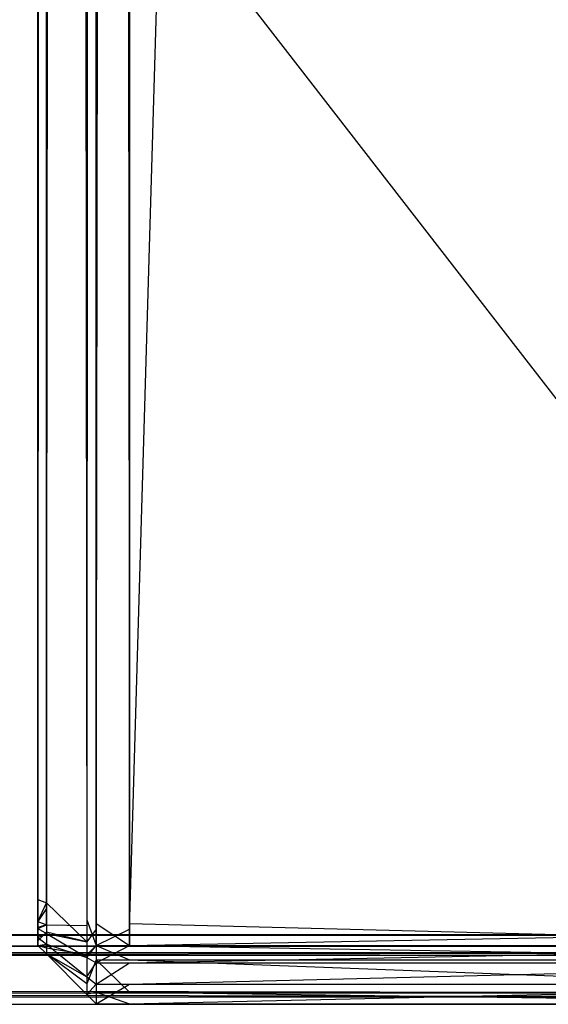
# Model space of a CAD drawing. Extents: x 0 to 0.418, y -0.27 to 0.
# Tile 47 of 83: x 0.40894 to 0.41347, y -0.26994 to -0.2615. Entities that reach past the tile are written whole.
import ezdxf

# ---------------------------------------------------------------- set-up
doc = ezdxf.new("R2010")
doc.units = 0
for name, color, linetype in [('L13_SW_MIT_EMOTION_0___REPLACEM', 7, 'CONTINUOUS'), ('L4_KORPUS_1___REPLACEMTFOREMPTY', 7, 'CONTINUOUS'), ('L5_KORPUS_0___REPLACEMTFOREMPTY', 7, 'CONTINUOUS')]:
    doc.layers.add(name, color=color, linetype=linetype)

msp = doc.modelspace()

# ---------------------------------------------------------------- linework, layer by layer
at = {"layer": 'L13_SW_MIT_EMOTION_0___REPLACEM', "color": 8}
for points, invisible_edges in [([(0.417254, -0.017593, 0.007689), (0.409883, -0.269295, 0.007689), (0.409883, -0.021194, 0.007689), (0.417254, -0.017593, 0.007689)], 13), ([(0.409883, -0.269295, 0.007689), (0.417254, -0.017593, 0.007689), (0.417254, -0.269295, 0.007689), (0.409883, -0.269295, 0.007689)], 14), ([(0.409883, -0.021248, 0.348314), (0.417254, -0.269247, 0.348314), (0.417254, -0.017648, 0.348314), (0.409883, -0.021248, 0.348314)], 14), ([(0.409518, -0.021227, 0.007769), (0.40917, -0.269118, 0.008117), (0.40917, -0.021371, 0.008117), (0.409518, -0.021227, 0.007769)], 13), ([(0.40917, -0.269118, 0.008117), (0.409518, -0.021227, 0.007769), (0.409518, -0.269262, 0.007769), (0.40917, -0.269118, 0.008117)], 14), ([(0.409518, -0.269262, 0.007769), (0.409598, -0.021194, 0.007689), (0.409598, -0.269295, 0.007689), (0.409518, -0.269262, 0.007769)], 13), ([(0.409598, -0.021194, 0.007689), (0.409518, -0.269262, 0.007769), (0.409518, -0.021227, 0.007769), (0.409598, -0.021194, 0.007689)], 14), ([(0.409518, -0.021281, 0.348234), (0.409598, -0.269247, 0.348314), (0.409598, -0.021248, 0.348314), (0.409518, -0.021281, 0.348234)], 14), ([(0.409883, -0.021194, 0.007689), (0.409598, -0.269295, 0.007689), (0.409598, -0.021194, 0.007689), (0.409883, -0.021194, 0.007689)], 13), ([(0.409598, -0.269295, 0.007689), (0.409883, -0.021194, 0.007689), (0.409883, -0.269295, 0.007689), (0.409598, -0.269295, 0.007689)], 14), ([(0.409883, -0.269247, 0.348314), (0.409598, -0.021248, 0.348314), (0.409598, -0.269247, 0.348314), (0.409883, -0.269247, 0.348314)], 13), ([(0.409598, -0.021248, 0.348314), (0.409883, -0.269247, 0.348314), (0.409883, -0.021248, 0.348314), (0.409598, -0.021248, 0.348314)], 14), ([(0.417254, -0.269247, 0.348314), (0.409883, -0.021248, 0.348314), (0.409883, -0.269247, 0.348314), (0.417254, -0.269247, 0.348314)], 13), ([(0.40917, -0.021426, 0.347886), (0.409518, -0.269214, 0.348234), (0.409518, -0.021281, 0.348234), (0.40917, -0.021426, 0.347886)], 14), ([(0.409598, -0.269247, 0.348314), (0.409518, -0.021281, 0.348234), (0.409518, -0.269214, 0.348234), (0.409598, -0.269247, 0.348314)], 13), ([(0.409098, -0.269088, 0.008189), (0.40917, -0.021371, 0.008117), (0.40917, -0.269118, 0.008117), (0.409098, -0.269088, 0.008189)], 13), ([(0.40917, -0.021371, 0.008117), (0.409098, -0.269088, 0.008189), (0.409098, -0.021401, 0.008189), (0.40917, -0.021371, 0.008117)], 14), ([(0.409098, -0.021401, 0.008407), (0.409098, -0.269088, 0.008189), (0.409098, -0.269088, 0.008407), (0.409098, -0.021401, 0.008407)], 13), ([(0.409098, -0.269088, 0.008189), (0.409098, -0.021401, 0.008407), (0.409098, -0.021401, 0.008189), (0.409098, -0.269088, 0.008189)], 14), ([(0.409098, -0.269088, 0.008407), (0.409098, -0.26904, 0.347596), (0.409098, -0.021401, 0.008407), (0.409098, -0.269088, 0.008407)], 13), ([(0.409098, -0.021401, 0.008407), (0.409098, -0.26904, 0.347596), (0.409098, -0.021455, 0.347596), (0.409098, -0.021401, 0.008407)], 10), ([(0.40917, -0.021426, 0.347886), (0.409098, -0.26904, 0.347814), (0.40917, -0.26907, 0.347886), (0.40917, -0.021426, 0.347886)], 13), ([(0.409098, -0.26904, 0.347814), (0.40917, -0.021426, 0.347886), (0.409098, -0.021455, 0.347814), (0.409098, -0.26904, 0.347814)], 14), ([(0.409518, -0.269214, 0.348234), (0.40917, -0.021426, 0.347886), (0.40917, -0.26907, 0.347886), (0.409518, -0.269214, 0.348234)], 13), ([(0.409098, -0.021455, 0.347814), (0.409098, -0.26904, 0.347596), (0.409098, -0.26904, 0.347814), (0.409098, -0.021455, 0.347814)], 13), ([(0.409098, -0.26904, 0.347596), (0.409098, -0.021455, 0.347814), (0.409098, -0.021455, 0.347596), (0.409098, -0.26904, 0.347596)], 14), ([(0.409098, -0.269228, 0.347814), (0.40917, -0.26907, 0.347886), (0.409098, -0.26904, 0.347814), (0.409098, -0.269228, 0.347814)], 14), ([(0.409098, -0.26904, 0.347814), (0.409098, -0.269137, 0.347596), (0.409098, -0.269228, 0.347814), (0.409098, -0.26904, 0.347814)], 13), ([(0.409098, -0.269137, 0.347596), (0.409098, -0.26904, 0.347814), (0.409098, -0.26904, 0.347596), (0.409098, -0.269137, 0.347596)], 14), ([(0.409098, -0.269137, 0.008407), (0.409098, -0.269137, 0.347596), (0.409098, -0.26904, 0.347596), (0.409098, -0.269137, 0.008407)], 13), ([(0.409098, -0.269137, 0.008407), (0.409098, -0.26904, 0.347596), (0.409098, -0.269088, 0.008407), (0.409098, -0.269137, 0.008407)], 10), ([(0.40917, -0.26907, 0.347886), (0.409098, -0.269228, 0.347814), (0.40917, -0.269257, 0.347886), (0.40917, -0.26907, 0.347886)], 13), ([(0.40917, -0.269118, 0.008117), (0.409098, -0.269228, 0.008189), (0.409098, -0.269088, 0.008189), (0.40917, -0.269118, 0.008117)], 14), ([(0.409098, -0.269137, 0.008407), (0.409098, -0.269088, 0.008189), (0.409098, -0.269228, 0.008189), (0.409098, -0.269137, 0.008407)], 13), ([(0.409098, -0.269088, 0.008189), (0.409098, -0.269137, 0.008407), (0.409098, -0.269088, 0.008407), (0.409098, -0.269088, 0.008189)], 14), ([(0.409518, -0.269402, 0.348234), (0.40917, -0.26907, 0.347886), (0.40917, -0.269257, 0.347886), (0.409518, -0.269402, 0.348234)], 13), ([(0.40917, -0.26907, 0.347886), (0.409518, -0.269402, 0.348234), (0.409518, -0.269214, 0.348234), (0.40917, -0.26907, 0.347886)], 14), ([(0.409098, -0.269228, 0.008189), (0.40917, -0.269118, 0.008117), (0.40917, -0.269257, 0.008117), (0.409098, -0.269228, 0.008189)], 13), ([(0.409098, -0.269228, 0.008189), (0.409098, -0.269157, 0.008427), (0.409098, -0.269137, 0.008407), (0.409098, -0.269228, 0.008189)], 14), ([(0.409098, -0.269161, 0.347572), (0.409098, -0.269228, 0.347814), (0.409098, -0.269137, 0.347596), (0.409098, -0.269161, 0.347572)], 14), ([(0.409098, -0.269157, 0.008427), (0.409098, -0.269161, 0.347572), (0.409098, -0.269137, 0.347596), (0.409098, -0.269157, 0.008427)], 13), ([(0.409098, -0.269157, 0.008427), (0.409098, -0.269137, 0.347596), (0.409098, -0.269137, 0.008407), (0.409098, -0.269157, 0.008427)], 10), ([(0.409098, -0.269157, 0.008427), (0.409098, -0.269228, 0.008189), (0.409098, -0.269279, 0.00824), (0.409098, -0.269157, 0.008427)], 13), ([(0.409098, -0.269279, 0.00824), (0.409098, -0.2692, 0.008471), (0.409098, -0.269157, 0.008427), (0.409098, -0.269279, 0.00824)], 14), ([(0.409098, -0.2692, 0.008471), (0.409098, -0.26919, 0.347543), (0.409098, -0.269157, 0.008427), (0.409098, -0.2692, 0.008471)], 13), ([(0.409098, -0.269157, 0.008427), (0.409098, -0.26919, 0.347543), (0.409098, -0.269161, 0.347572), (0.409098, -0.269157, 0.008427)], 10), ([(0.409098, -0.26919, 0.347543), (0.409098, -0.269289, 0.347753), (0.409098, -0.269161, 0.347572), (0.409098, -0.26919, 0.347543)], 14), ([(0.409098, -0.269228, 0.347814), (0.409098, -0.269161, 0.347572), (0.409098, -0.269289, 0.347753), (0.409098, -0.269228, 0.347814)], 13), ([(0.409518, -0.269262, 0.007769), (0.40917, -0.269257, 0.008117), (0.40917, -0.269118, 0.008117), (0.409518, -0.269262, 0.007769)], 13), ([(0.409098, -0.269216, 0.347517), (0.409098, -0.269365, 0.347677), (0.409098, -0.26919, 0.347543), (0.409098, -0.269216, 0.347517)], 14), ([(0.409098, -0.269289, 0.347753), (0.409098, -0.26919, 0.347543), (0.409098, -0.269365, 0.347677), (0.409098, -0.269289, 0.347753)], 13), ([(0.409098, -0.26919, 0.347543), (0.409098, -0.269216, 0.347373), (0.409098, -0.269216, 0.347517), (0.409098, -0.26919, 0.347543)], 13), ([(0.409098, -0.269216, 0.347373), (0.409098, -0.26919, 0.347543), (0.409098, -0.269216, 0.008615), (0.409098, -0.269216, 0.347373)], 10), ([(0.409098, -0.269216, 0.008615), (0.409098, -0.26919, 0.347543), (0.409098, -0.269216, 0.008486), (0.409098, -0.269216, 0.008615)], 13), ([(0.409098, -0.269216, 0.008486), (0.409098, -0.26919, 0.347543), (0.409098, -0.2692, 0.008471), (0.409098, -0.269216, 0.008486)], 10), ([(0.409098, -0.2692, 0.008471), (0.409098, -0.269279, 0.00824), (0.409098, -0.269393, 0.008354), (0.409098, -0.2692, 0.008471)], 13), ([(0.409098, -0.269393, 0.008354), (0.409098, -0.269216, 0.008486), (0.409098, -0.2692, 0.008471), (0.409098, -0.269393, 0.008354)], 14), ([(0.409098, -0.269365, 0.347677), (0.409098, -0.269216, 0.347517), (0.409098, -0.269435, 0.347607), (0.409098, -0.269365, 0.347677)], 13), ([(0.409098, -0.269216, 0.008615), (0.409098, -0.269435, 0.008396), (0.409098, -0.269435, 0.008615), (0.409098, -0.269216, 0.008615)], 13), ([(0.409098, -0.269435, 0.008396), (0.409098, -0.269216, 0.008615), (0.409098, -0.269216, 0.008486), (0.409098, -0.269435, 0.008396)], 14), ([(0.409098, -0.269216, 0.347517), (0.409098, -0.269435, 0.347373), (0.409098, -0.269435, 0.347607), (0.409098, -0.269216, 0.347517)], 13), ([(0.409098, -0.269435, 0.347373), (0.409098, -0.269216, 0.347517), (0.409098, -0.269216, 0.347373), (0.409098, -0.269435, 0.347373)], 14), ([(0.409098, -0.269216, 0.008486), (0.409098, -0.269393, 0.008354), (0.409098, -0.269435, 0.008396), (0.409098, -0.269216, 0.008486)], 13), ([(0.409098, -0.269216, 0.347373), (0.409098, -0.269435, 0.008615), (0.409098, -0.269435, 0.347373), (0.409098, -0.269216, 0.347373)], 13), ([(0.409098, -0.269435, 0.008615), (0.409098, -0.269216, 0.347373), (0.409098, -0.269216, 0.008615), (0.409098, -0.269435, 0.008615)], 14), ([(0.40917, -0.269257, 0.008117), (0.409098, -0.269279, 0.00824), (0.409098, -0.269228, 0.008189), (0.40917, -0.269257, 0.008117)], 14), ([(0.409098, -0.269289, 0.347753), (0.40917, -0.269257, 0.347886), (0.409098, -0.269228, 0.347814), (0.409098, -0.269289, 0.347753)], 14), ([(0.409098, -0.269279, 0.00824), (0.40917, -0.269257, 0.008117), (0.40917, -0.269319, 0.008179), (0.409098, -0.269279, 0.00824)], 13), ([(0.40917, -0.269257, 0.347886), (0.409098, -0.269289, 0.347753), (0.40917, -0.269331, 0.347812), (0.40917, -0.269257, 0.347886)], 13), ([(0.409518, -0.269402, 0.007769), (0.40917, -0.269319, 0.008179), (0.40917, -0.269257, 0.008117), (0.409518, -0.269402, 0.007769)], 14), ([(0.40917, -0.269331, 0.347812), (0.409518, -0.269402, 0.348234), (0.40917, -0.269257, 0.347886), (0.40917, -0.269331, 0.347812)], 14), ([(0.40917, -0.269257, 0.008117), (0.409518, -0.269262, 0.007769), (0.409518, -0.269402, 0.007769), (0.40917, -0.269257, 0.008117)], 14), ([(0.409598, -0.269435, 0.348314), (0.409518, -0.269214, 0.348234), (0.409518, -0.269402, 0.348234), (0.409598, -0.269435, 0.348314)], 13), ([(0.409518, -0.269214, 0.348234), (0.409598, -0.269435, 0.348314), (0.409598, -0.269247, 0.348314), (0.409518, -0.269214, 0.348234)], 14), ([(0.409598, -0.269295, 0.007689), (0.409518, -0.269402, 0.007769), (0.409518, -0.269262, 0.007769), (0.409598, -0.269295, 0.007689)], 14), ([(0.409883, -0.269435, 0.348314), (0.409598, -0.269247, 0.348314), (0.409598, -0.269435, 0.348314), (0.409883, -0.269435, 0.348314)], 13), ([(0.409598, -0.269247, 0.348314), (0.409883, -0.269435, 0.348314), (0.409883, -0.269247, 0.348314), (0.409598, -0.269247, 0.348314)], 14), ([(0.417254, -0.269435, 0.348314), (0.409883, -0.269247, 0.348314), (0.409883, -0.269435, 0.348314), (0.417254, -0.269435, 0.348314)], 13), ([(0.409883, -0.269247, 0.348314), (0.417254, -0.269435, 0.348314), (0.417254, -0.269247, 0.348314), (0.409883, -0.269247, 0.348314)], 14), ([(0.40917, -0.269319, 0.008179), (0.409098, -0.269393, 0.008354), (0.409098, -0.269279, 0.00824), (0.40917, -0.269319, 0.008179)], 14), ([(0.409098, -0.269365, 0.347677), (0.40917, -0.269331, 0.347812), (0.409098, -0.269289, 0.347753), (0.409098, -0.269365, 0.347677)], 14), ([(0.409098, -0.269393, 0.008354), (0.40917, -0.269319, 0.008179), (0.40917, -0.269456, 0.008316), (0.409098, -0.269393, 0.008354)], 13), ([(0.40917, -0.269331, 0.347812), (0.409098, -0.269365, 0.347677), (0.40917, -0.269422, 0.347721), (0.40917, -0.269331, 0.347812)], 13), ([(0.40917, -0.269319, 0.008179), (0.409518, -0.269402, 0.007769), (0.409518, -0.269513, 0.00788), (0.40917, -0.269319, 0.008179)], 13), ([(0.409518, -0.269513, 0.00788), (0.40917, -0.269456, 0.008316), (0.40917, -0.269319, 0.008179), (0.409518, -0.269513, 0.00788)], 14), ([(0.40917, -0.269422, 0.347721), (0.409518, -0.269536, 0.3481), (0.40917, -0.269331, 0.347812), (0.40917, -0.269422, 0.347721)], 14), ([(0.409518, -0.269402, 0.348234), (0.40917, -0.269331, 0.347812), (0.409518, -0.269536, 0.3481), (0.409518, -0.269402, 0.348234)], 13), ([(0.409518, -0.269402, 0.007769), (0.409598, -0.269295, 0.007689), (0.409598, -0.269435, 0.007689), (0.409518, -0.269402, 0.007769)], 13), ([(0.409883, -0.269295, 0.007689), (0.409598, -0.269435, 0.007689), (0.409598, -0.269295, 0.007689), (0.409883, -0.269295, 0.007689)], 13), ([(0.409598, -0.269435, 0.007689), (0.409883, -0.269295, 0.007689), (0.409883, -0.269435, 0.007689), (0.409598, -0.269435, 0.007689)], 14), ([(0.417254, -0.269295, 0.007689), (0.409883, -0.269435, 0.007689), (0.409883, -0.269295, 0.007689), (0.417254, -0.269295, 0.007689)], 13), ([(0.409883, -0.269435, 0.007689), (0.417254, -0.269295, 0.007689), (0.417254, -0.269435, 0.007689), (0.409883, -0.269435, 0.007689)], 14), ([(0.409098, -0.269435, 0.347607), (0.40917, -0.269422, 0.347721), (0.409098, -0.269365, 0.347677), (0.409098, -0.269435, 0.347607)], 14), ([(0.40917, -0.269456, 0.008316), (0.409098, -0.269435, 0.008396), (0.409098, -0.269393, 0.008354), (0.40917, -0.269456, 0.008316)], 14), ([(0.40917, -0.269422, 0.347721), (0.409098, -0.269435, 0.347607), (0.40917, -0.269506, 0.347637), (0.40917, -0.269422, 0.347721)], 13), ([(0.40917, -0.269506, 0.347637), (0.409518, -0.269702, 0.347934), (0.40917, -0.269422, 0.347721), (0.40917, -0.269506, 0.347637)], 14), ([(0.409518, -0.269536, 0.3481), (0.40917, -0.269422, 0.347721), (0.409518, -0.269702, 0.347934), (0.409518, -0.269536, 0.3481)], 13), ([(0.409598, -0.269435, 0.007689), (0.409518, -0.269513, 0.00788), (0.409518, -0.269402, 0.007769), (0.409598, -0.269435, 0.007689)], 14), ([(0.409518, -0.269536, 0.3481), (0.409598, -0.269435, 0.348314), (0.409518, -0.269402, 0.348234), (0.409518, -0.269536, 0.3481)], 14), ([(0.40917, -0.269506, 0.008585), (0.409098, -0.269435, 0.008396), (0.40917, -0.269506, 0.008366), (0.40917, -0.269506, 0.008585)], 13), ([(0.409098, -0.269435, 0.008396), (0.40917, -0.269506, 0.008585), (0.409098, -0.269435, 0.008615), (0.409098, -0.269435, 0.008396)], 14), ([(0.40917, -0.269506, 0.347402), (0.409098, -0.269435, 0.347607), (0.409098, -0.269435, 0.347373), (0.40917, -0.269506, 0.347402)], 13), ([(0.409098, -0.269435, 0.347607), (0.40917, -0.269506, 0.347402), (0.40917, -0.269506, 0.347637), (0.409098, -0.269435, 0.347607)], 14), ([(0.409098, -0.269435, 0.008396), (0.40917, -0.269456, 0.008316), (0.40917, -0.269506, 0.008366), (0.409098, -0.269435, 0.008396)], 13), ([(0.40917, -0.269506, 0.347402), (0.409098, -0.269435, 0.008615), (0.40917, -0.269506, 0.008585), (0.40917, -0.269506, 0.347402)], 13), ([(0.409098, -0.269435, 0.008615), (0.40917, -0.269506, 0.347402), (0.409098, -0.269435, 0.347373), (0.409098, -0.269435, 0.008615)], 14), ([(0.40917, -0.269456, 0.008316), (0.409518, -0.269513, 0.00788), (0.409518, -0.269764, 0.008131), (0.40917, -0.269456, 0.008316)], 13), ([(0.409518, -0.269764, 0.008131), (0.40917, -0.269506, 0.008366), (0.40917, -0.269456, 0.008316), (0.409518, -0.269764, 0.008131)], 14), ([(0.409518, -0.269702, 0.347934), (0.40917, -0.269506, 0.347637), (0.409518, -0.269854, 0.347781), (0.409518, -0.269702, 0.347934)], 13), ([(0.409518, -0.269854, 0.347547), (0.40917, -0.269506, 0.008585), (0.409518, -0.269854, 0.008441), (0.409518, -0.269854, 0.347547)], 13), ([(0.40917, -0.269506, 0.008585), (0.409518, -0.269854, 0.347547), (0.40917, -0.269506, 0.347402), (0.40917, -0.269506, 0.008585)], 14), ([(0.40917, -0.269506, 0.008366), (0.409518, -0.269764, 0.008131), (0.409518, -0.269854, 0.008222), (0.40917, -0.269506, 0.008366)], 13), ([(0.409518, -0.269854, 0.347547), (0.40917, -0.269506, 0.347637), (0.40917, -0.269506, 0.347402), (0.409518, -0.269854, 0.347547)], 13), ([(0.40917, -0.269506, 0.347637), (0.409518, -0.269854, 0.347547), (0.409518, -0.269854, 0.347781), (0.40917, -0.269506, 0.347637)], 14), ([(0.409518, -0.269854, 0.008441), (0.40917, -0.269506, 0.008366), (0.409518, -0.269854, 0.008222), (0.409518, -0.269854, 0.008441)], 13), ([(0.40917, -0.269506, 0.008366), (0.409518, -0.269854, 0.008441), (0.40917, -0.269506, 0.008585), (0.40917, -0.269506, 0.008366)], 14), ([(0.409518, -0.269513, 0.00788), (0.409598, -0.269435, 0.007689), (0.409598, -0.269558, 0.007812), (0.409518, -0.269513, 0.00788)], 13), ([(0.409598, -0.269435, 0.348314), (0.409518, -0.269536, 0.3481), (0.409598, -0.269583, 0.348166), (0.409598, -0.269435, 0.348314)], 13), ([(0.409598, -0.269558, 0.007812), (0.409518, -0.269764, 0.008131), (0.409518, -0.269513, 0.00788), (0.409598, -0.269558, 0.007812)], 14), ([(0.409883, -0.269558, 0.007812), (0.409598, -0.269435, 0.007689), (0.409883, -0.269435, 0.007689), (0.409883, -0.269558, 0.007812)], 13), ([(0.409598, -0.269435, 0.007689), (0.409883, -0.269558, 0.007812), (0.409598, -0.269558, 0.007812), (0.409598, -0.269435, 0.007689)], 14), ([(0.409883, -0.269435, 0.348314), (0.409598, -0.269583, 0.348166), (0.409883, -0.269583, 0.348166), (0.409883, -0.269435, 0.348314)], 13), ([(0.409598, -0.269583, 0.348166), (0.409883, -0.269435, 0.348314), (0.409598, -0.269435, 0.348314), (0.409598, -0.269583, 0.348166)], 14), ([(0.417254, -0.269558, 0.007812), (0.409883, -0.269435, 0.007689), (0.417254, -0.269435, 0.007689), (0.417254, -0.269558, 0.007812)], 13), ([(0.409883, -0.269435, 0.007689), (0.417254, -0.269558, 0.007812), (0.409883, -0.269558, 0.007812), (0.409883, -0.269435, 0.007689)], 14), ([(0.417254, -0.269435, 0.348314), (0.409883, -0.269583, 0.348166), (0.417254, -0.269583, 0.348166), (0.417254, -0.269435, 0.348314)], 13), ([(0.409883, -0.269583, 0.348166), (0.417254, -0.269435, 0.348314), (0.409883, -0.269435, 0.348314), (0.409883, -0.269583, 0.348166)], 14), ([(0.409518, -0.269702, 0.347934), (0.409598, -0.269583, 0.348166), (0.409518, -0.269536, 0.3481), (0.409518, -0.269702, 0.347934)], 14), ([(0.409518, -0.269764, 0.008131), (0.409598, -0.269558, 0.007812), (0.409598, -0.269834, 0.008089), (0.409518, -0.269764, 0.008131)], 13), ([(0.409598, -0.269583, 0.348166), (0.409518, -0.269702, 0.347934), (0.409598, -0.269766, 0.347982), (0.409598, -0.269583, 0.348166)], 13), ([(0.409883, -0.269834, 0.008089), (0.409598, -0.269558, 0.007812), (0.409883, -0.269558, 0.007812), (0.409883, -0.269834, 0.008089)], 13), ([(0.409598, -0.269558, 0.007812), (0.409883, -0.269834, 0.008089), (0.409598, -0.269834, 0.008089), (0.409598, -0.269558, 0.007812)], 14), ([(0.409883, -0.269583, 0.348166), (0.409598, -0.269766, 0.347982), (0.409883, -0.269766, 0.347982), (0.409883, -0.269583, 0.348166)], 13), ([(0.409598, -0.269766, 0.347982), (0.409883, -0.269583, 0.348166), (0.409598, -0.269583, 0.348166), (0.409598, -0.269766, 0.347982)], 14), ([(0.417254, -0.269834, 0.008089), (0.409883, -0.269558, 0.007812), (0.417254, -0.269558, 0.007812), (0.417254, -0.269834, 0.008089)], 13), ([(0.409883, -0.269558, 0.007812), (0.417254, -0.269834, 0.008089), (0.409883, -0.269834, 0.008089), (0.409883, -0.269558, 0.007812)], 14), ([(0.417254, -0.269583, 0.348166), (0.409883, -0.269766, 0.347982), (0.417254, -0.269766, 0.347982), (0.417254, -0.269583, 0.348166)], 13), ([(0.409883, -0.269766, 0.347982), (0.417254, -0.269583, 0.348166), (0.409883, -0.269583, 0.348166), (0.409883, -0.269766, 0.347982)], 14), ([(0.409518, -0.269854, 0.347781), (0.409598, -0.269766, 0.347982), (0.409518, -0.269702, 0.347934), (0.409518, -0.269854, 0.347781)], 14), ([(0.409598, -0.269834, 0.008089), (0.409518, -0.269854, 0.008222), (0.409518, -0.269764, 0.008131), (0.409598, -0.269834, 0.008089)], 14), ([(0.409598, -0.269766, 0.347982), (0.409518, -0.269854, 0.347781), (0.409598, -0.269934, 0.347814), (0.409598, -0.269766, 0.347982)], 13), ([(0.409883, -0.269766, 0.347982), (0.409598, -0.269934, 0.347814), (0.409883, -0.269934, 0.347814), (0.409883, -0.269766, 0.347982)], 13), ([(0.409598, -0.269934, 0.347814), (0.409883, -0.269766, 0.347982), (0.409598, -0.269766, 0.347982), (0.409598, -0.269934, 0.347814)], 14), ([(0.417254, -0.269766, 0.347982), (0.409883, -0.269934, 0.347814), (0.417254, -0.269934, 0.347814), (0.417254, -0.269766, 0.347982)], 13), ([(0.409883, -0.269934, 0.347814), (0.417254, -0.269766, 0.347982), (0.409883, -0.269766, 0.347982), (0.409883, -0.269934, 0.347814)], 14), ([(0.409518, -0.269854, 0.008222), (0.409598, -0.269834, 0.008089), (0.409598, -0.269934, 0.008189), (0.409518, -0.269854, 0.008222)], 13), ([(0.409883, -0.269934, 0.008189), (0.409598, -0.269834, 0.008089), (0.409883, -0.269834, 0.008089), (0.409883, -0.269934, 0.008189)], 13), ([(0.409598, -0.269834, 0.008089), (0.409883, -0.269934, 0.008189), (0.409598, -0.269934, 0.008189), (0.409598, -0.269834, 0.008089)], 14), ([(0.417254, -0.269934, 0.008189), (0.409883, -0.269834, 0.008089), (0.417254, -0.269834, 0.008089), (0.417254, -0.269934, 0.008189)], 13), ([(0.409883, -0.269834, 0.008089), (0.417254, -0.269934, 0.008189), (0.409883, -0.269934, 0.008189), (0.409883, -0.269834, 0.008089)], 14), ([(0.409598, -0.269934, 0.008408), (0.409518, -0.269854, 0.008222), (0.409598, -0.269934, 0.008189), (0.409598, -0.269934, 0.008408)], 13), ([(0.409518, -0.269854, 0.008222), (0.409598, -0.269934, 0.008408), (0.409518, -0.269854, 0.008441), (0.409518, -0.269854, 0.008222)], 14), ([(0.409598, -0.269934, 0.34758), (0.409518, -0.269854, 0.347781), (0.409518, -0.269854, 0.347547), (0.409598, -0.269934, 0.34758)], 13), ([(0.409518, -0.269854, 0.347781), (0.409598, -0.269934, 0.34758), (0.409598, -0.269934, 0.347814), (0.409518, -0.269854, 0.347781)], 14), ([(0.409598, -0.269934, 0.34758), (0.409518, -0.269854, 0.008441), (0.409598, -0.269934, 0.008408), (0.409598, -0.269934, 0.34758)], 13), ([(0.409518, -0.269854, 0.008441), (0.409598, -0.269934, 0.34758), (0.409518, -0.269854, 0.347547), (0.409518, -0.269854, 0.008441)], 14), ([(0.409883, -0.269934, 0.347814), (0.409598, -0.269934, 0.34758), (0.409883, -0.269934, 0.34758), (0.409883, -0.269934, 0.347814)], 13), ([(0.409598, -0.269934, 0.34758), (0.409883, -0.269934, 0.347814), (0.409598, -0.269934, 0.347814), (0.409598, -0.269934, 0.34758)], 14), ([(0.409883, -0.269934, 0.34758), (0.409598, -0.269934, 0.008408), (0.409883, -0.269934, 0.008408), (0.409883, -0.269934, 0.34758)], 13), ([(0.409598, -0.269934, 0.008408), (0.409883, -0.269934, 0.34758), (0.409598, -0.269934, 0.34758), (0.409598, -0.269934, 0.008408)], 14), ([(0.409883, -0.269934, 0.008408), (0.409598, -0.269934, 0.008189), (0.409883, -0.269934, 0.008189), (0.409883, -0.269934, 0.008408)], 13), ([(0.409598, -0.269934, 0.008189), (0.409883, -0.269934, 0.008408), (0.409598, -0.269934, 0.008408), (0.409598, -0.269934, 0.008189)], 14), ([(0.417254, -0.269934, 0.347814), (0.409883, -0.269934, 0.34758), (0.417254, -0.269934, 0.34758), (0.417254, -0.269934, 0.347814)], 13), ([(0.409883, -0.269934, 0.34758), (0.417254, -0.269934, 0.347814), (0.409883, -0.269934, 0.347814), (0.409883, -0.269934, 0.34758)], 14), ([(0.417254, -0.269934, 0.34758), (0.409883, -0.269934, 0.008408), (0.417254, -0.269934, 0.008408), (0.417254, -0.269934, 0.34758)], 13), ([(0.409883, -0.269934, 0.008408), (0.417254, -0.269934, 0.34758), (0.409883, -0.269934, 0.34758), (0.409883, -0.269934, 0.008408)], 14), ([(0.417254, -0.269934, 0.008408), (0.409883, -0.269934, 0.008189), (0.417254, -0.269934, 0.008189), (0.417254, -0.269934, 0.008408)], 13), ([(0.409883, -0.269934, 0.008189), (0.417254, -0.269934, 0.008408), (0.409883, -0.269934, 0.008408), (0.409883, -0.269934, 0.008189)], 14)]:
    msp.add_3dface(points, dxfattribs=dict(at, invisible_edges=invisible_edges))
at = {"layer": 'L4_KORPUS_1___REPLACEMTFOREMPTY', "color": 8}
for points, invisible_edges in [([(0.41709, -0.000749), (0.209, -0.269344), (0.209, -0.000749), (0.41709, -0.000749)], 13), ([(0.209, -0.269344), (0.41709, -0.000749), (0.417094, -0.269344), (0.209, -0.269344)], 10), ([(0.417094, -0.269343, 0.007694), (0.209, -0.00075, 0.007694), (0.209, -0.269343, 0.007694), (0.417094, -0.269343, 0.007694)], 13), ([(0.209, -0.00075, 0.007694), (0.417094, -0.269343, 0.007694), (0.41709, -0.00075, 0.007694), (0.209, -0.00075, 0.007694)], 10), ([(0.417094, -0.269438, 0.007694), (0.209, -0.269343, 0.007694), (0.209, -0.269438, 0.007694), (0.417094, -0.269438, 0.007694)], 13), ([(0.209, -0.269343, 0.007694), (0.417094, -0.269438, 0.007694), (0.417094, -0.269343, 0.007694), (0.209, -0.269343, 0.007694)], 14), ([(0.417094, -0.269344), (0.209, -0.269438), (0.209, -0.269344), (0.417094, -0.269344)], 13), ([(0.209, -0.269438), (0.417094, -0.269344), (0.417094, -0.269438), (0.209, -0.269438)], 14), ([(0.417127, -0.269518, 0.00008), (0.209, -0.269438), (0.417094, -0.269438), (0.417127, -0.269518, 0.00008)], 13), ([(0.209, -0.269438), (0.417127, -0.269518, 0.00008), (0.209, -0.269518, 0.00008), (0.209, -0.269438)], 14), ([(0.417094, -0.269438, 0.007694), (0.209, -0.269495, 0.007637), (0.417117, -0.269495, 0.007637), (0.417094, -0.269438, 0.007694)], 13), ([(0.209, -0.269495, 0.007637), (0.417094, -0.269438, 0.007694), (0.209, -0.269438, 0.007694), (0.209, -0.269495, 0.007637)], 14), ([(0.417117, -0.269495, 0.007637), (0.209, -0.269839, 0.007293), (0.41726, -0.269839, 0.007293), (0.417117, -0.269495, 0.007637)], 13), ([(0.209, -0.269839, 0.007293), (0.417117, -0.269495, 0.007637), (0.209, -0.269495, 0.007637), (0.209, -0.269839, 0.007293)], 14), ([(0.417274, -0.269874, 0.000436), (0.209, -0.269518, 0.00008), (0.417127, -0.269518, 0.00008), (0.417274, -0.269874, 0.000436)], 13), ([(0.209, -0.269518, 0.00008), (0.417274, -0.269874, 0.000436), (0.209, -0.269874, 0.000436), (0.209, -0.269518, 0.00008)], 14), ([(0.41726, -0.269839, 0.007293), (0.209, -0.269938, 0.007194), (0.417301, -0.269938, 0.007194), (0.41726, -0.269839, 0.007293)], 13), ([(0.209, -0.269938, 0.007194), (0.41726, -0.269839, 0.007293), (0.209, -0.269839, 0.007293), (0.209, -0.269938, 0.007194)], 14), ([(0.417301, -0.269938, 0.0005), (0.209, -0.269874, 0.000436), (0.417274, -0.269874, 0.000436), (0.417301, -0.269938, 0.0005)], 13), ([(0.209, -0.269874, 0.000436), (0.417301, -0.269938, 0.0005), (0.209, -0.269938, 0.0005), (0.209, -0.269874, 0.000436)], 14), ([(0.417301, -0.269938, 0.000566), (0.209, -0.269938, 0.0005), (0.417301, -0.269938, 0.0005), (0.417301, -0.269938, 0.000566)], 13), ([(0.209, -0.269938, 0.0005), (0.417301, -0.269938, 0.000566), (0.209, -0.269938, 0.000566), (0.209, -0.269938, 0.0005)], 14), ([(0.417301, -0.269938, 0.007022), (0.209, -0.269938, 0.000566), (0.417301, -0.269938, 0.000566), (0.417301, -0.269938, 0.007022)], 13), ([(0.209, -0.269938, 0.000566), (0.417301, -0.269938, 0.007022), (0.209, -0.269938, 0.007022), (0.209, -0.269938, 0.000566)], 14), ([(0.417301, -0.269938, 0.007194), (0.209, -0.269938, 0.007022), (0.417301, -0.269938, 0.007022), (0.417301, -0.269938, 0.007194)], 13), ([(0.209, -0.269938, 0.007022), (0.417301, -0.269938, 0.007194), (0.209, -0.269938, 0.007194), (0.209, -0.269938, 0.007022)], 14)]:
    msp.add_3dface(points, dxfattribs=dict(at, invisible_edges=invisible_edges))
at = {"layer": 'L5_KORPUS_0___REPLACEMTFOREMPTY', "color": 8}
for points, invisible_edges in [([(0.417094, -0.269344, 0.356), (0.209, -0.000749, 0.356), (0.209, -0.269344, 0.356), (0.417094, -0.269344, 0.356)], 13), ([(0.209, -0.000749, 0.356), (0.417094, -0.269344, 0.356), (0.41709, -0.000749, 0.356), (0.209, -0.000749, 0.356)], 10), ([(0.41709, -0.00075, 0.348306), (0.209, -0.269343, 0.348306), (0.209, -0.00075, 0.348306), (0.41709, -0.00075, 0.348306)], 13), ([(0.209, -0.269343, 0.348306), (0.41709, -0.00075, 0.348306), (0.417094, -0.269343, 0.348306), (0.209, -0.269343, 0.348306)], 10), ([(0.417094, -0.269343, 0.348306), (0.209, -0.269438, 0.348306), (0.209, -0.269343, 0.348306), (0.417094, -0.269343, 0.348306)], 13), ([(0.209, -0.269438, 0.348306), (0.417094, -0.269343, 0.348306), (0.417094, -0.269438, 0.348306), (0.209, -0.269438, 0.348306)], 14), ([(0.417094, -0.269438, 0.356), (0.209, -0.269344, 0.356), (0.209, -0.269438, 0.356), (0.417094, -0.269438, 0.356)], 13), ([(0.209, -0.269344, 0.356), (0.417094, -0.269438, 0.356), (0.417094, -0.269344, 0.356), (0.209, -0.269344, 0.356)], 14), ([(0.417094, -0.269438, 0.356), (0.209, -0.269518, 0.35592), (0.417127, -0.269518, 0.35592), (0.417094, -0.269438, 0.356)], 13), ([(0.209, -0.269518, 0.35592), (0.417094, -0.269438, 0.356), (0.209, -0.269438, 0.356), (0.209, -0.269518, 0.35592)], 14), ([(0.417117, -0.269495, 0.348363), (0.209, -0.269438, 0.348306), (0.417094, -0.269438, 0.348306), (0.417117, -0.269495, 0.348363)], 13), ([(0.209, -0.269438, 0.348306), (0.417117, -0.269495, 0.348363), (0.209, -0.269495, 0.348363), (0.209, -0.269438, 0.348306)], 14), ([(0.41726, -0.269839, 0.348707), (0.209, -0.269495, 0.348363), (0.417117, -0.269495, 0.348363), (0.41726, -0.269839, 0.348707)], 13), ([(0.209, -0.269495, 0.348363), (0.41726, -0.269839, 0.348707), (0.209, -0.269839, 0.348707), (0.209, -0.269495, 0.348363)], 14), ([(0.417274, -0.269874, 0.355564), (0.209, -0.269518, 0.35592), (0.209, -0.269874, 0.355564), (0.417274, -0.269874, 0.355564)], 13), ([(0.209, -0.269518, 0.35592), (0.417274, -0.269874, 0.355564), (0.417127, -0.269518, 0.35592), (0.209, -0.269518, 0.35592)], 14), ([(0.417301, -0.269938, 0.348806), (0.209, -0.269839, 0.348707), (0.41726, -0.269839, 0.348707), (0.417301, -0.269938, 0.348806)], 13), ([(0.209, -0.269839, 0.348707), (0.417301, -0.269938, 0.348806), (0.209, -0.269938, 0.348806), (0.209, -0.269839, 0.348707)], 14), ([(0.417301, -0.269938, 0.3555), (0.209, -0.269874, 0.355564), (0.209, -0.269938, 0.3555), (0.417301, -0.269938, 0.3555)], 13), ([(0.209, -0.269874, 0.355564), (0.417301, -0.269938, 0.3555), (0.417274, -0.269874, 0.355564), (0.209, -0.269874, 0.355564)], 14), ([(0.417301, -0.269938, 0.355434), (0.209, -0.269938, 0.3555), (0.209, -0.269938, 0.355434), (0.417301, -0.269938, 0.355434)], 13), ([(0.209, -0.269938, 0.3555), (0.417301, -0.269938, 0.355434), (0.417301, -0.269938, 0.3555), (0.209, -0.269938, 0.3555)], 14), ([(0.417301, -0.269938, 0.348978), (0.209, -0.269938, 0.355434), (0.209, -0.269938, 0.348978), (0.417301, -0.269938, 0.348978)], 13), ([(0.209, -0.269938, 0.355434), (0.417301, -0.269938, 0.348978), (0.417301, -0.269938, 0.355434), (0.209, -0.269938, 0.355434)], 14), ([(0.417301, -0.269938, 0.348806), (0.209, -0.269938, 0.348978), (0.209, -0.269938, 0.348806), (0.417301, -0.269938, 0.348806)], 13), ([(0.209, -0.269938, 0.348978), (0.417301, -0.269938, 0.348806), (0.417301, -0.269938, 0.348978), (0.209, -0.269938, 0.348978)], 14)]:
    msp.add_3dface(points, dxfattribs=dict(at, invisible_edges=invisible_edges))

doc.saveas('drawing.dxf')
